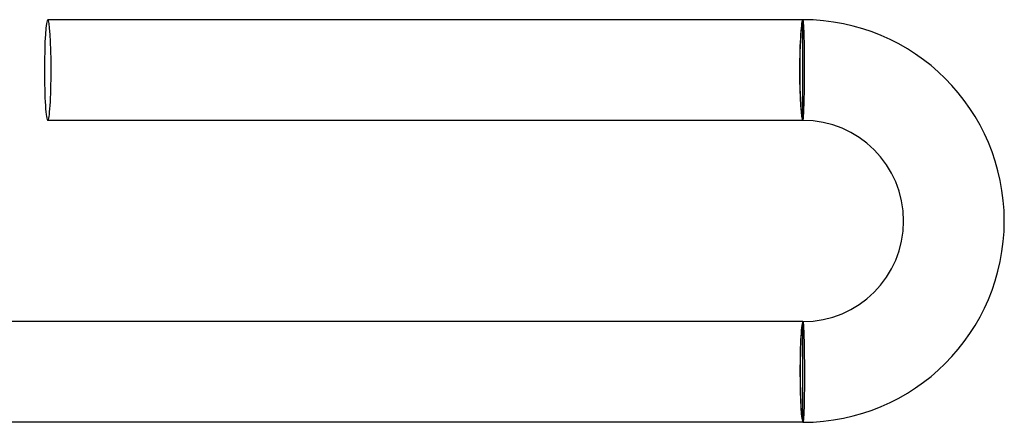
# Model space of a CAD drawing. Header units: millimetres. Extents: x -430 to 430, y -430 to 430.
# Tile 89 of 100: x 391 to 430, y -2 to 14. Entities that reach past the tile are written whole.
import ezdxf

# ---------------------------------------------------------------- set-up
doc = ezdxf.new("R2010")
doc.units = ezdxf.units.MM
doc.layers.add('HIDDEN', color=7, linetype='Continuous')
doc.layers.add('THICK', color=7, linetype='Continuous')

msp = doc.modelspace()

# ---------------------------------------------------------------- linework, layer by layer
at = {"layer": 'HIDDEN'}
for p, q in [((422.003, 13.998), (422, 14)), ((422.007, 13.991), (422.003, 13.998)), ((422.01, 13.98), (422.007, 13.991)), ((422.014, 13.964), (422.01, 13.98)), ((422.017, 13.944), (422.014, 13.964)), ((422.02, 13.919), (422.017, 13.944)), ((422.023, 13.89), (422.02, 13.919)), ((422.026, 13.857), (422.023, 13.89)), ((422.029, 13.819), (422.026, 13.857)), ((422.033, 13.778), (422.029, 13.819)), ((422.035, 13.732), (422.033, 13.778)), ((422.038, 13.682), (422.035, 13.732)), ((422.041, 13.629), (422.038, 13.682)), ((422.044, 13.572), (422.041, 13.629)), ((422.046, 13.512), (422.044, 13.572)), ((422.048, 13.448), (422.046, 13.512)), ((422.051, 13.38), (422.048, 13.448)), ((422.053, 13.31), (422.051, 13.38)), ((422.055, 13.236), (422.053, 13.31)), ((422.057, 13.16), (422.055, 13.236)), ((422.058, 13.081), (422.057, 13.16)), ((422.06, 13), (422.058, 13.081)), ((422.061, 12.916), (422.06, 13)), ((422.063, 12.831), (422.061, 12.916)), ((422.064, 12.743), (422.063, 12.831)), ((422.065, 12.654), (422.064, 12.743)), ((422.065, 12.563), (422.065, 12.654)), ((422.066, 12.471), (422.065, 12.563)), ((422.066, 12.378), (422.066, 12.471)), ((422.067, 12.284), (422.066, 12.378)), ((422.067, 12.19), (422.067, 12.284)), ((422.067, 12.095), (422.067, 12.19)), ((422.065, 11.723), (422.066, 11.815)), ((422.066, 11.908), (422.067, 12)), ((422.066, 11.815), (422.066, 11.908)), ((422.067, 12), (422.067, 12.095)), ((422.06, 11.278), (422.061, 11.365)), ((422.061, 11.365), (422.063, 11.453)), ((422.063, 11.453), (422.064, 11.542)), ((422.064, 11.632), (422.065, 11.723)), ((422.064, 11.542), (422.064, 11.632)), ((422.054, 10.947), (422.056, 11.027)), ((422.056, 11.027), (422.057, 11.109)), ((422.057, 11.109), (422.059, 11.192)), ((422.059, 11.192), (422.06, 11.278)), ((422.042, 10.522), (422.044, 10.586)), ((422.044, 10.586), (422.046, 10.653)), ((422.046, 10.653), (422.048, 10.722)), ((422.048, 10.722), (422.05, 10.795)), ((422.05, 10.795), (422.052, 10.87)), ((422.052, 10.87), (422.054, 10.947)), ((422.022, 10.135), (422.024, 10.171)), ((422.024, 10.171), (422.027, 10.21)), ((422.027, 10.21), (422.03, 10.253)), ((422.03, 10.253), (422.032, 10.3)), ((422.032, 10.3), (422.035, 10.35)), ((422.035, 10.35), (422.037, 10.404)), ((422.037, 10.404), (422.039, 10.461)), ((422.039, 10.461), (422.042, 10.522)), ((422, 10), (422.003, 10.002)), ((422.003, 10.002), (422.006, 10.009)), ((422.006, 10.009), (422.008, 10.019)), ((422.008, 10.019), (422.011, 10.034)), ((422.011, 10.034), (422.014, 10.053)), ((422.014, 10.053), (422.016, 10.076)), ((422.016, 10.076), (422.019, 10.104)), ((422.019, 10.104), (422.022, 10.135)), ((422, 2), (422.002, 1.998)), ((422.002, 1.998), (422.005, 1.991)), ((422.005, 1.991), (422.007, 1.981)), ((422.007, 1.981), (422.01, 1.966)), ((422.01, 1.966), (422.012, 1.947)), ((422.012, 1.947), (422.015, 1.924)), ((422.015, 1.924), (422.017, 1.896)), ((422.017, 1.896), (422.019, 1.865)), ((422.019, 1.865), (422.022, 1.829)), ((422.022, 1.829), (422.024, 1.79)), ((422.024, 1.79), (422.026, 1.747)), ((422.026, 1.747), (422.028, 1.7)), ((422.028, 1.7), (422.031, 1.65)), ((422.031, 1.65), (422.033, 1.596)), ((422.033, 1.596), (422.035, 1.539)), ((422.035, 1.539), (422.037, 1.478)), ((422.037, 1.478), (422.039, 1.414)), ((422.039, 1.414), (422.041, 1.347)), ((422.041, 1.347), (422.043, 1.277)), ((422.043, 1.277), (422.044, 1.205)), ((422.044, 1.205), (422.046, 1.13)), ((422.046, 1.13), (422.048, 1.053)), ((422.048, 1.053), (422.049, 0.973)), ((422.049, 0.973), (422.051, 0.891)), ((422.051, 0.891), (422.052, 0.808)), ((422.052, 0.808), (422.053, 0.722)), ((422.053, 0.722), (422.054, 0.635)), ((422.054, 0.635), (422.055, 0.547)), ((422.055, 0.547), (422.056, 0.458)), ((422.056, 0.458), (422.057, 0.368)), ((422.057, 0.368), (422.058, 0.277)), ((422.058, 0.277), (422.058, 0.185)), ((422.058, 0.185), (422.058, 0.092)), ((422.058, 0.092), (422.059, 0)), ((422.059, 0), (422.059, -0.095)), ((422.059, -0.378), (422.058, -0.471)), ((422.059, -0.095), (422.059, -0.19)), ((422.059, -0.19), (422.059, -0.284)), ((422.059, -0.284), (422.059, -0.378)), ((422.056, -0.743), (422.055, -0.831)), ((422.057, -0.654), (422.056, -0.743)), ((422.058, -0.563), (422.057, -0.654)), ((422.058, -0.471), (422.058, -0.563)), ((422.05, -1.16), (422.048, -1.236)), ((422.051, -1.081), (422.05, -1.16)), ((422.053, -1), (422.051, -1.081)), ((422.054, -0.916), (422.053, -1)), ((422.055, -0.831), (422.054, -0.916)), ((422.041, -1.511), (422.038, -1.572)), ((422.043, -1.447), (422.041, -1.511)), ((422.045, -1.38), (422.043, -1.447)), ((422.047, -1.31), (422.045, -1.38)), ((422.048, -1.236), (422.047, -1.31)), ((422.015, -1.944), (422.012, -1.964)), ((422.018, -1.919), (422.015, -1.944)), ((422.021, -1.89), (422.018, -1.919)), ((422.023, -1.857), (422.021, -1.89)), ((422.026, -1.819), (422.023, -1.857)), ((422.029, -1.777), (422.026, -1.819)), ((422.031, -1.732), (422.029, -1.777)), ((422.034, -1.682), (422.031, -1.732)), ((422.036, -1.629), (422.034, -1.682)), ((422.038, -1.572), (422.036, -1.629)), ((422.003, -1.998), (422, -2)), ((422.006, -1.991), (422.003, -1.998)), ((422.009, -1.98), (422.006, -1.991)), ((422.012, -1.964), (422.009, -1.98))]:
    msp.add_line(p, q, dxfattribs=at)
for start_param, end_param in [(-1.570796, 0), (-3.141593, -1.570796)]:
    msp.add_ellipse((392, 12), major_axis=(0, 2), ratio=0.066519, start_param=start_param, end_param=end_param, dxfattribs=at)
at = {"layer": 'THICK'}
for p, q in [((422, 14), (392, 14)), ((422, 10), (422, 14)), ((422, 10), (392, 10)), ((422, 2), (389.991, 2)), ((422, -2), (422, 2)), ((422, -2), (389.991, -2))]:
    msp.add_line(p, q, dxfattribs=at)
for radius in [8, 4]:
    msp.add_arc((422, 6), radius, 270, 90, dxfattribs=at)
for centre, major_axis, ratio, start_param, end_param in [((392, 12), (0, 2), 0.066519, 0, 1.570796), ((422, 12), (0, -2), 0.066519, -3.141593, -1.570796), ((422, 12), (0, -1.9), 0.066519, -3.141593, 0), ((392, 12), (0, 2), 0.066519, 1.570796, 3.141593), ((422, 12), (0, -2), 0.066519, -1.570796, 0), ((422, 0), (0, -2), 0.058722, -3.141593, -1.570796), ((422, 0), (0, 1.9), 0.058722, 0, 3.141593), ((422, 0), (0, -2), 0.058722, -1.570796, 0)]:
    msp.add_ellipse(centre, major_axis=major_axis, ratio=ratio, start_param=start_param, end_param=end_param, dxfattribs=at)

doc.saveas('drawing.dxf')
